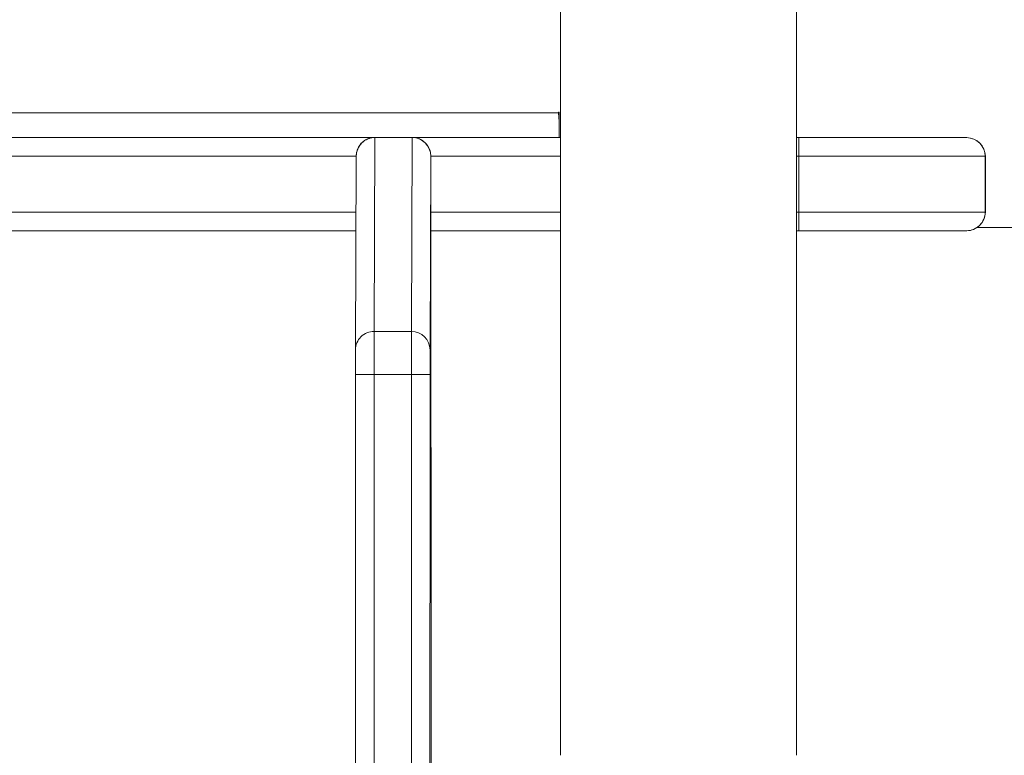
# Model space of a CAD drawing. Header units: inches. Extents: x -93 to 151, y -96 to 115.
# Tile 118 of 126: x 148.662 to 148.82, y 7.451 to 7.569. Entities that reach past the tile are written whole.
import ezdxf

# ---------------------------------------------------------------- set-up
doc = ezdxf.new("R2010")
doc.units = ezdxf.units.IN
doc.header["$MEASUREMENT"] = 0
doc.layers.add('1_projektowane', color=7, linetype='Continuous', lineweight=5)
doc.layers.add('urzadzenie', color=7, linetype='Continuous', lineweight=5)

# ---------------------------------------------------------------- blocks, each defined once
blk = doc.blocks.new('kdfkdfkf')
at = {"layer": 'urzadzenie', "color": 0, "linetype": 'Continuous'}
for p, q in [((148.7485605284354, 8.092798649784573), (148.7485605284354, 7.450798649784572)), ((148.7865605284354, 7.450798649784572), (148.7865605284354, 8.092798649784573)), ((148.7482352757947, 7.554298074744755), (147.7979196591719, 7.55429807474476)), ((148.7482352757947, 7.554378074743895), (148.7483884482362, 7.554378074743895)), ((148.7482352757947, 7.554298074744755), (148.7482352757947, 7.554378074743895)), ((148.7482352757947, 7.554298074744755), (148.7483884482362, 7.554298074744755)), ((148.7483884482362, 7.554378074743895), (148.7483884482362, 7.550298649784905)), ((147.5629904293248, 7.550298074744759), (148.7184566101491, 7.550298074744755)), ((148.7186974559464, 7.550312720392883), (148.7185708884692, 7.519089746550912)), ((148.7186975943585, 7.550329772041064), (148.7186974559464, 7.550312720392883)), ((148.7246974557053, 7.550312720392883), (148.7186974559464, 7.550312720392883)), ((148.7246975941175, 7.550329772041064), (148.7186975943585, 7.550329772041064)), ((148.7245708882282, 7.519089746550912), (148.7246974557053, 7.550312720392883)), ((148.7246974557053, 7.550312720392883), (148.7246975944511, 7.550329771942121)), ((148.7249198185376, 7.550298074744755), (148.7485605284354, 7.550298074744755)), ((148.7483884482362, 7.550298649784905), (148.7485605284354, 7.550298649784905)), ((148.7865605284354, 7.550298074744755), (148.7869341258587, 7.550298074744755)), ((148.7869341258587, 7.550298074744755), (148.8139417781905, 7.550298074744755)), ((148.8139417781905, 7.550298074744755), (148.8139709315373, 7.550298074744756)), ((148.7156974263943, 7.547298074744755), (147.5610617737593, 7.547298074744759)), ((148.7155709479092, 7.516097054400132), (148.7156975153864, 7.547320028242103)), ((148.7276975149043, 7.547320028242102), (148.7275709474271, 7.516097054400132)), ((148.7485605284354, 7.547298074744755), (148.7276977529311, 7.547298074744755)), ((148.7869332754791, 7.547298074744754), (148.7865605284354, 7.547298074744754)), ((148.81694177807, 7.547298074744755), (148.7869332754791, 7.547298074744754)), ((148.7869332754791, 7.547298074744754), (148.7869332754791, 7.538298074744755)), ((148.81694177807, 7.547298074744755), (148.81694177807, 7.538298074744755)), ((148.8169709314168, 7.547298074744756), (148.81694177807, 7.547298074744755)), ((148.8169709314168, 7.538298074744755), (148.8169709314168, 7.547298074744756)), ((147.5610617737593, 7.53829807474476), (148.715660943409, 7.538298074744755)), ((148.7276990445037, 7.538298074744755), (148.7485605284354, 7.538298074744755)), ((148.7865605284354, 7.538298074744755), (148.7869332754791, 7.538298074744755)), ((148.7869332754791, 7.538298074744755), (148.81694177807, 7.538298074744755)), ((148.81694177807, 7.538298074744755), (148.8169709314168, 7.538298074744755)), ((148.8156301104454, 7.535798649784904), (148.8276545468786, 7.535798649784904)), ((148.7156487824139, 7.535298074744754), (147.5629904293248, 7.53529807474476)), ((148.7485605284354, 7.535298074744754), (148.7276993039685, 7.535298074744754)), ((148.7869341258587, 7.535298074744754), (148.7865605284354, 7.535298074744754)), ((148.8139417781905, 7.535298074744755), (148.7869341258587, 7.535298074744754)), ((148.8139709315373, 7.535298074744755), (148.8139417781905, 7.535298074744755)), ((148.7185708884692, 7.519089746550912), (148.7245708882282, 7.519089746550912)), ((148.724569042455, 7.512147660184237), (148.718569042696, 7.512147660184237)), ((148.7277122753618, 7.502805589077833), (148.7277113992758, 7.502878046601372)), ((148.727716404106, 7.502990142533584), (148.7277122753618, 7.502805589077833))]:
    blk.add_line(p, q, dxfattribs=at)
at = {"layer": 'urzadzenie', "color": 0, "linetype": 'Continuous', "flags": 128}
for points in [[(148.7482352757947, 7.554298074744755), (148.7482846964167, 7.553517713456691), (148.7483884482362, 7.552938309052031)], [(148.7276978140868, 7.547253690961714), (148.7276977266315, 7.547302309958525), (148.7276975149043, 7.547320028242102)], [(148.7276987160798, 7.543904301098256), (148.7276986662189, 7.54463044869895), (148.7276985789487, 7.545311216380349), (148.7276984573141, 7.545922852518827), (148.7276983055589, 7.546444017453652), (148.7276981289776, 7.546856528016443), (148.7276979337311, 7.547145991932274), (148.7276978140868, 7.547253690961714)], [(148.7277120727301, 7.502800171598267), (148.7277108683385, 7.50302258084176), (148.727709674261, 7.503620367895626), (148.7277084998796, 7.50458883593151), (148.7277073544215, 7.505920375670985), (148.7277062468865, 7.507604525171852), (148.7277051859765, 7.509628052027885), (148.7277041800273, 7.5119750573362), (148.7277032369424, 7.514627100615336), (148.7277023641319, 7.517563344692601), (148.7277015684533, 7.520760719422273), (148.7277008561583, 7.524194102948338), (148.7277002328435, 7.527836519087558), (148.7276997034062, 7.531659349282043), (148.7276992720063, 7.535632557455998), (148.7276989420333, 7.539724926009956), (148.7276987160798, 7.543904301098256)], [(148.7185708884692, 7.519089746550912), (148.7185705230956, 7.518877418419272), (148.7185701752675, 7.518429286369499), (148.7185698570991, 7.517760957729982), (148.7185695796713, 7.516895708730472), (148.7185693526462, 7.515863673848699), (148.7185691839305, 7.514700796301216), (148.7185690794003, 7.513447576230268), (148.718569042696, 7.512147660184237)], [(148.724569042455, 7.512147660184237), (148.7245690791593, 7.513447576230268), (148.7245691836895, 7.514700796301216), (148.7245693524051, 7.515863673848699), (148.7245695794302, 7.516895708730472), (148.724569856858, 7.517760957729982), (148.7245701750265, 7.518429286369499), (148.7245705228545, 7.518877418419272), (148.7245708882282, 7.519089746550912)], [(148.7155612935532, 7.379516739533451), (148.7155625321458, 7.389117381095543), (148.7155636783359, 7.398859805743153), (148.7155647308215, 7.408732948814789), (148.7155656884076, 7.418725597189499), (148.7155665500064, 7.428826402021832), (148.7155673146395, 7.439023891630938), (148.7155679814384, 7.449306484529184), (148.7155685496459, 7.459662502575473), (148.7155690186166, 7.470080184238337), (148.7155693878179, 7.480547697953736), (148.7155696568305, 7.491053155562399), (148.7155698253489, 7.501584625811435), (148.7155698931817, 7.512130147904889)], [(148.718569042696, 7.512147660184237), (148.7185689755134, 7.501703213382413), (148.7185688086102, 7.491272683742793), (148.718568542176, 7.480867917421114), (148.7185681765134, 7.470500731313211), (148.7185677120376, 7.460182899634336), (148.7185671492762, 7.449926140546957), (148.7185664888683, 7.439742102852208), (148.718565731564, 7.429642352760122), (148.7185648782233, 7.419638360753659), (148.7185639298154, 7.409741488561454), (148.7185628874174, 7.399962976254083), (148.7185617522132, 7.390313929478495), (148.7185605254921, 7.380805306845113)], [(148.724560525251, 7.380805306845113), (148.7245617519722, 7.390313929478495), (148.7245628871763, 7.399962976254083), (148.7245639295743, 7.409741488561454), (148.7245648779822, 7.419638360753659), (148.7245657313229, 7.429642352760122), (148.7245664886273, 7.439742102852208), (148.7245671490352, 7.449926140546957), (148.7245677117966, 7.460182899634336), (148.7245681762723, 7.470500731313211), (148.724568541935, 7.480867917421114), (148.7245688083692, 7.491272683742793), (148.7245689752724, 7.501703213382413), (148.724569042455, 7.512147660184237)], [(148.7275698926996, 7.512130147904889), (148.7275698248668, 7.501584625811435), (148.7275696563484, 7.491053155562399), (148.7275693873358, 7.480547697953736), (148.7275690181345, 7.470080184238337), (148.7275685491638, 7.459662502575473), (148.7275679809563, 7.449306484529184), (148.7275676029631, 7.443283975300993)], [(148.7277122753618, 7.502805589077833), (148.7277122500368, 7.502803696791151), (148.7277122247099, 7.502802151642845), (148.7277121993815, 7.502800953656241), (148.7277121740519, 7.502800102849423), (148.7277121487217, 7.502799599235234), (148.727712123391, 7.502799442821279), (148.7277120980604, 7.502799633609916), (148.7277120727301, 7.502800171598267)], [(148.7277175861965, 7.502986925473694), (148.7277170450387, 7.502991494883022), (148.727716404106, 7.502990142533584)], [(148.7277624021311, 7.480251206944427), (148.727762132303, 7.481377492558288), (148.7277618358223, 7.482417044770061), (148.7277615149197, 7.48336204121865), (148.72776117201, 7.484205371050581), (148.7277608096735, 7.484940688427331), (148.7277604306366, 7.485562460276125), (148.7277600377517, 7.486066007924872), (148.7277596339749, 7.486447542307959)], [(148.7277690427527, 7.444191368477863), (148.7277687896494, 7.445835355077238), (148.7277673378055, 7.454764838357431), (148.7277657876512, 7.463486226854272), (148.7277641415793, 7.471986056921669), (148.7277624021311, 7.480251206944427)]]:
    blk.add_lwpolyline(points, dxfattribs=at)
at = {"layer": 'urzadzenie', "color": 0, "linetype": 'Continuous'}
for centre, radius, start, end in [((148.7186937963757, 7.547316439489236), 0.002996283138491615, 89.93002062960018, 179.9313748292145), ((148.7247010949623, 7.547316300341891), 0.00299642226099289, 0.07128267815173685, 90.06958769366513), ((151.4328110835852, 7.548048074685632), 2.645877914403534, 179.9512768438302, 180.0162410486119), ((148.8139417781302, 7.547298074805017), 0.002999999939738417, 359.9999988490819, 89.99999884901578), ((148.8139709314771, 7.547298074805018), 0.002999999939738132, 359.9999988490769, 89.99999884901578), ((151.4328110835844, 7.537548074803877), 2.64587791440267, 179.9837589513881, 180.0487231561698), ((148.8139417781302, 7.538298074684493), 0.002999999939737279, 270.0000011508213, 1.150928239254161e-06), ((148.8139709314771, 7.538298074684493), 0.002999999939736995, 270.0000011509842, 1.150928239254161e-06), ((148.7185672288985, 7.516093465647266), 0.002996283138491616, 89.93002062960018, 179.9313748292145), ((148.7245745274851, 7.51609332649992), 0.00299642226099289, 0.07128267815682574, 90.06958769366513), ((152.8032939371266, 7.513026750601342), 4.08772414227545, 179.9569649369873, 180.012567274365), ((152.8152939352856, 7.513026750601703), 4.087724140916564, 179.9569649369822, 180.0125672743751), ((148.7178189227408, 7.383787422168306), 0.1283624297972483, 89.66517498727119, 91.00392689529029), ((148.7253188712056, 7.383519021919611), 0.1286308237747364, 88.99728065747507, 90.33399666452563), ((146.1614941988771, 7.488193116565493), 2.566266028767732, 359.9610274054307, 0.3302960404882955)]:
    blk.add_arc(centre, radius, start, end, dxfattribs=at)
for points, knots in [([(148.7186974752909, 7.550293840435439), (148.718536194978, 7.550300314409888), (148.7180794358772, 7.550318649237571), (148.7173989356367, 7.550068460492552), (148.7167566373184, 7.54965474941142), (148.7163040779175, 7.549172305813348), (148.7160063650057, 7.548689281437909), (148.7158308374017, 7.548248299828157), (148.7157428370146, 7.547881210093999), (148.7157085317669, 7.547616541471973), (148.7156997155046, 7.547455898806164), (148.7156981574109, 7.547389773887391), (148.7156978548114, 7.547370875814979), (148.7156976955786, 7.547357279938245), (148.715697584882, 7.547343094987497), (148.7156975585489, 7.547336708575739), (148.7156975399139, 7.547332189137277)], [0, 0, 0, 0, 0.09865023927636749, 0.279385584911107, 0.4325452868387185, 0.5660917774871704, 0.681786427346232, 0.7792040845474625, 0.8567160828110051, 0.91230843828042, 0.9448086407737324, 0.9525483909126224, 0.9578024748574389, 0.9639062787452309, 0.9744577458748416, 1, 1, 1, 1]), ([(148.7276978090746, 7.547238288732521), (148.7276977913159, 7.547256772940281), (148.7276977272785, 7.547323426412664), (148.7276977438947, 7.547322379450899), (148.7276975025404, 7.547356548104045), (148.7276972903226, 7.547374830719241), (148.7276966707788, 7.547408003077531), (148.7276903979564, 7.547601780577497), (148.727625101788, 7.548123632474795), (148.7273269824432, 7.548875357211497), (148.726737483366, 7.549588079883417), (148.7260034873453, 7.550069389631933), (148.7252960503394, 7.550323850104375), (148.7248462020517, 7.550301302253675), (148.7246973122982, 7.550293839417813)], [0, 0, 0, 0, 0.03188003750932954, 0.1149584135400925, 0.1266940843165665, 0.1340500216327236, 0.140132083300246, 0.1512617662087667, 0.2430995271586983, 0.431071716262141, 0.5936033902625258, 0.7501736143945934, 0.9173130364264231, 1, 1, 1, 1])]:
    blk.add_open_spline(points, degree=3, knots=knots, dxfattribs=at)

msp = doc.modelspace()

# ---------------------------------------------------------------- block references
at = {"layer": '1_projektowane'}
msp.add_blockref('kdfkdfkf', (0, 0), dxfattribs=at)

doc.saveas('drawing.dxf')
